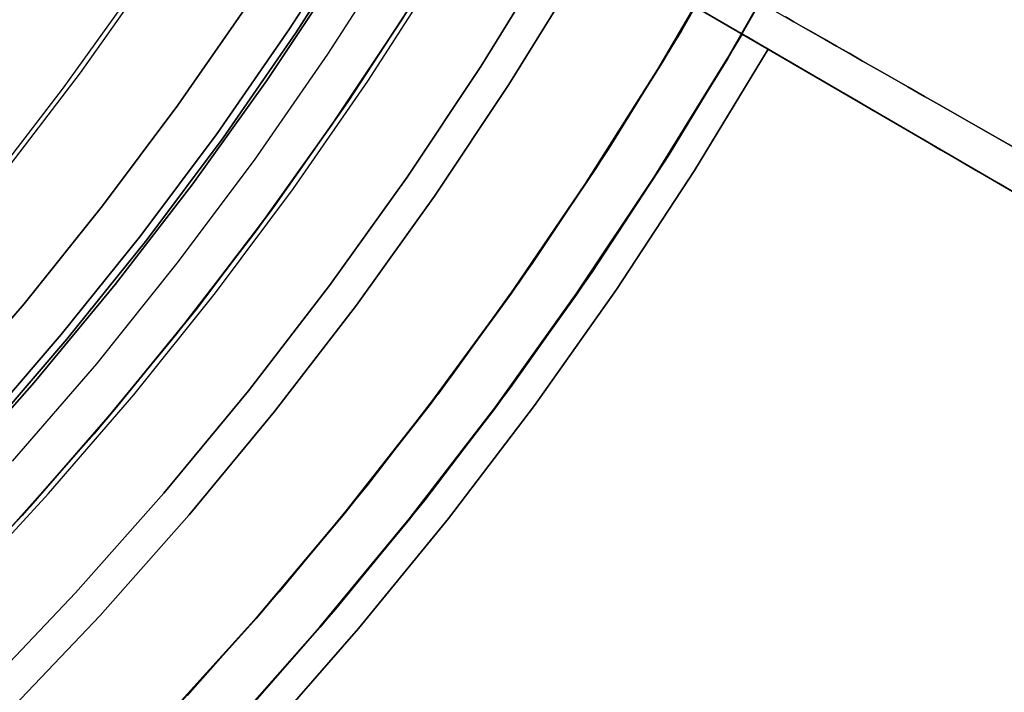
# Model space of a CAD drawing. Header units: millimetres. Extents: x -267 to 897, y -4167 to -3150.
# Tile 111 of 177: x 365 to 383, y -3567 to -3554. Entities that reach past the tile are written whole.
import ezdxf

# ---------------------------------------------------------------- set-up
doc = ezdxf.new("R2010")
doc.units = ezdxf.units.MM
doc.layers.add('1', color=7, linetype='Continuous')

msp = doc.modelspace()

# ---------------------------------------------------------------- linework, layer by layer
at = {"layer": '1', "color": 29, "true_color": 0x4d342b}
for p, q in [((378.445, -3554.697, 54.462), (356.847, -3542.096, 54.462)), ((356.847, -3542.096, 54.462), (378.445, -3554.697, 54.462)), ((369.937, -3549.733, 96.062), (378.925, -3554.977, 85.657)), ((378.925, -3554.977, 85.657), (369.937, -3549.733, 96.062)), ((374.005, -3551.388, 75.262), (382.787, -3556.407, 75.262)), ((373.695, -3551.925, 75.262), (382.431, -3557.022, 75.262)), ((367.521, -3553.563, 96.062), (366.214, -3555.412, 96.062)), ((367.521, -3553.563, 96.062), (366.214, -3555.412, 96.062)), ((372.441, -3553.99, 62.462), (371.117, -3556.01, 62.462)), ((371.117, -3556.01, 62.462), (372.441, -3553.99, 62.462)), ((372.441, -3553.99, 71.512), (371.117, -3556.01, 71.512)), ((371.16, -3555.947, 80.562), (372.462, -3553.958, 80.562)), ((372.462, -3553.958, 80.562), (371.16, -3555.947, 80.562)), ((379.398, -3554.47, 69.035), (379.241, -3554.381, 68.491)), ((379.241, -3554.381, 68.491), (379.398, -3554.47, 69.035)), ((379.262, -3554.393, 85.657), (389.18, -3560.061, 85.657)), ((379.262, -3554.393, 85.657), (389.18, -3560.061, 85.657)), ((379.57, -3554.569, 69.572), (379.398, -3554.47, 69.035)), ((379.398, -3554.47, 69.035), (379.57, -3554.569, 69.572)), ((379.759, -3554.676, 70.102), (379.57, -3554.569, 69.572)), ((379.57, -3554.569, 69.572), (379.759, -3554.676, 70.102)), ((378.445, -3554.697, 66.264), (377.093, -3556.925, 66.264)), ((378.445, -3554.697, 66.264), (377.093, -3556.925, 66.264)), ((377.093, -3556.925, 54.462), (378.445, -3554.697, 54.462)), ((378.445, -3554.697, 60.363), (377.093, -3556.925, 60.363)), ((378.445, -3554.697, 54.462), (377.093, -3556.925, 54.462)), ((378.535, -3554.749, 66.828), (378.445, -3554.697, 66.264)), ((378.445, -3554.697, 66.264), (378.445, -3554.697, 54.462)), ((378.445, -3554.697, 66.264), (378.535, -3554.749, 66.828)), ((378.445, -3554.697, 54.462), (378.445, -3554.697, 66.264)), ((378.641, -3554.811, 67.387), (378.535, -3554.749, 66.828)), ((378.535, -3554.749, 66.828), (378.641, -3554.811, 67.387)), ((379.963, -3554.793, 70.624), (379.759, -3554.676, 70.102)), ((379.759, -3554.676, 70.102), (379.963, -3554.793, 70.624)), ((378.764, -3554.883, 67.942), (378.641, -3554.811, 67.387)), ((378.641, -3554.811, 67.387), (378.764, -3554.883, 67.942)), ((378.904, -3554.964, 68.491), (378.764, -3554.883, 67.942)), ((378.764, -3554.883, 67.942), (378.904, -3554.964, 68.491)), ((380.183, -3554.919, 71.138), (379.963, -3554.793, 70.624)), ((379.963, -3554.793, 70.624), (380.183, -3554.919, 71.138)), ((380.418, -3555.053, 71.642), (380.183, -3554.919, 71.138)), ((380.183, -3554.919, 71.138), (380.418, -3555.053, 71.642)), ((378.925, -3554.977, 85.657), (377.562, -3557.221, 85.657)), ((377.562, -3557.221, 85.657), (378.925, -3554.977, 85.657)), ((379.06, -3555.055, 69.035), (378.904, -3554.964, 68.491)), ((378.904, -3554.964, 68.491), (379.06, -3555.055, 69.035)), ((388.792, -3560.733, 85.657), (378.925, -3554.977, 85.657)), ((378.925, -3554.977, 85.657), (388.792, -3560.733, 85.657)), ((379.231, -3555.155, 69.572), (379.06, -3555.055, 69.035)), ((379.06, -3555.055, 69.035), (379.231, -3555.155, 69.572)), ((380.668, -3555.196, 72.138), (380.418, -3555.053, 71.642)), ((380.418, -3555.053, 71.642), (380.668, -3555.196, 72.138)), ((379.419, -3555.265, 70.102), (379.231, -3555.155, 69.572)), ((379.231, -3555.155, 69.572), (379.419, -3555.265, 70.102)), ((379.622, -3555.383, 70.624), (379.419, -3555.265, 70.102)), ((379.419, -3555.265, 70.102), (379.622, -3555.383, 70.624)), ((380.932, -3555.347, 72.623), (380.668, -3555.196, 72.138)), ((380.668, -3555.196, 72.138), (380.932, -3555.347, 72.623)), ((366.214, -3555.412, 96.062), (364.844, -3557.215, 96.062)), ((366.214, -3555.412, 96.062), (364.844, -3557.215, 96.062)), ((379.841, -3555.511, 71.138), (379.622, -3555.383, 70.624)), ((379.622, -3555.383, 70.624), (379.841, -3555.511, 71.138)), ((381.211, -3555.506, 73.097), (380.932, -3555.347, 72.623)), ((380.932, -3555.347, 72.623), (381.211, -3555.506, 73.097)), ((380.075, -3555.647, 71.642), (379.841, -3555.511, 71.138)), ((379.841, -3555.511, 71.138), (380.075, -3555.647, 71.642)), ((380.323, -3555.792, 72.138), (380.075, -3555.647, 71.642)), ((380.075, -3555.647, 71.642), (380.323, -3555.792, 72.138)), ((381.504, -3555.674, 73.56), (381.211, -3555.506, 73.097)), ((381.211, -3555.506, 73.097), (381.504, -3555.674, 73.56)), ((381.811, -3555.849, 74.01), (381.504, -3555.674, 73.56)), ((381.504, -3555.674, 73.56), (381.811, -3555.849, 74.01)), ((380.586, -3555.946, 72.623), (380.323, -3555.792, 72.138)), ((380.323, -3555.792, 72.138), (380.586, -3555.946, 72.623)), ((382.13, -3556.032, 74.449), (381.811, -3555.849, 74.01)), ((381.811, -3555.849, 74.01), (382.13, -3556.032, 74.449)), ((371.117, -3556.01, 62.462), (369.723, -3557.983, 62.462)), ((369.723, -3557.983, 62.462), (371.117, -3556.01, 62.462)), ((371.117, -3556.01, 71.512), (369.723, -3557.983, 71.512)), ((369.791, -3557.89, 80.562), (371.16, -3555.947, 80.562)), ((371.16, -3555.947, 80.562), (369.791, -3557.89, 80.562)), ((380.864, -3556.108, 73.097), (380.586, -3555.946, 72.623)), ((380.586, -3555.946, 72.623), (380.864, -3556.108, 73.097)), ((382.463, -3556.222, 74.875), (382.13, -3556.032, 74.449)), ((382.13, -3556.032, 74.449), (382.463, -3556.222, 74.875)), ((381.155, -3556.278, 73.56), (380.864, -3556.108, 73.097)), ((380.864, -3556.108, 73.097), (381.155, -3556.278, 73.56)), ((382.808, -3556.419, 75.287), (382.463, -3556.222, 74.875)), ((382.463, -3556.222, 74.875), (382.808, -3556.419, 75.287)), ((381.46, -3556.456, 74.01), (381.155, -3556.278, 73.56)), ((381.155, -3556.278, 73.56), (381.46, -3556.456, 74.01)), ((381.778, -3556.641, 74.449), (381.46, -3556.456, 74.01)), ((381.46, -3556.456, 74.01), (381.778, -3556.641, 74.449)), ((383.166, -3556.623, 75.685), (382.808, -3556.419, 75.287)), ((382.808, -3556.419, 75.287), (383.166, -3556.623, 75.685)), ((382.109, -3556.835, 74.875), (381.778, -3556.641, 74.449)), ((381.778, -3556.641, 74.449), (382.109, -3556.835, 74.875)), ((383.535, -3556.834, 76.069), (383.166, -3556.623, 75.685)), ((383.166, -3556.623, 75.685), (383.535, -3556.834, 76.069)), ((377.093, -3556.925, 66.264), (375.664, -3559.105, 66.264)), ((377.093, -3556.925, 66.264), (375.664, -3559.105, 66.264)), ((375.664, -3559.105, 54.462), (377.093, -3556.925, 54.462)), ((377.093, -3556.925, 60.363), (375.664, -3559.105, 60.363)), ((377.093, -3556.925, 54.462), (375.664, -3559.105, 54.462)), ((382.453, -3557.035, 75.287), (382.109, -3556.835, 74.875)), ((382.109, -3556.835, 74.875), (382.453, -3557.035, 75.287)), ((382.808, -3557.242, 75.685), (382.453, -3557.035, 75.287)), ((382.453, -3557.035, 75.287), (382.808, -3557.242, 75.685)), ((377.562, -3557.221, 85.657), (376.123, -3559.418, 85.657)), ((376.123, -3559.418, 85.657), (377.562, -3557.221, 85.657)), ((383.175, -3557.456, 76.069), (382.808, -3557.242, 75.685)), ((382.808, -3557.242, 75.685), (383.175, -3557.456, 76.069)), ((383.554, -3557.677, 76.438), (383.175, -3557.456, 76.069)), ((383.175, -3557.456, 76.069), (383.554, -3557.677, 76.438)), ((369.723, -3557.983, 62.462), (368.262, -3559.907, 62.462)), ((368.262, -3559.907, 62.462), (369.723, -3557.983, 62.462)), ((369.723, -3557.983, 71.512), (368.262, -3559.907, 71.512)), ((368.357, -3559.786, 80.562), (369.791, -3557.89, 80.562)), ((369.791, -3557.89, 80.562), (368.357, -3559.786, 80.562)), ((375.664, -3559.105, 66.264), (374.16, -3561.234, 66.264)), ((375.664, -3559.105, 66.264), (374.16, -3561.234, 66.264)), ((374.16, -3561.234, 54.462), (375.664, -3559.105, 54.462)), ((375.664, -3559.105, 60.363), (374.16, -3561.234, 60.363)), ((375.664, -3559.105, 54.462), (374.16, -3561.234, 54.462)), ((376.123, -3559.418, 85.657), (374.607, -3561.562, 85.657)), ((374.607, -3561.562, 85.657), (376.123, -3559.418, 85.657)), ((366.858, -3561.631, 80.562), (368.357, -3559.786, 80.562)), ((368.357, -3559.786, 80.562), (366.858, -3561.631, 80.562)), ((368.262, -3559.907, 62.462), (366.734, -3561.778, 62.462)), ((366.734, -3561.778, 62.462), (368.262, -3559.907, 62.462)), ((368.262, -3559.907, 71.512), (366.734, -3561.778, 71.512)), ((374.16, -3561.234, 66.264), (372.582, -3563.31, 66.264)), ((374.16, -3561.234, 66.264), (372.582, -3563.31, 66.264)), ((372.582, -3563.31, 54.462), (374.16, -3561.234, 54.462)), ((374.16, -3561.234, 60.363), (372.582, -3563.31, 60.363)), ((374.16, -3561.234, 54.462), (372.582, -3563.31, 54.462)), ((365.297, -3563.424, 80.562), (366.858, -3561.631, 80.562)), ((366.858, -3561.631, 80.562), (365.297, -3563.424, 80.562)), ((374.607, -3561.562, 85.657), (373.019, -3563.653, 85.657)), ((373.019, -3563.653, 85.657), (374.607, -3561.562, 85.657)), ((366.734, -3561.778, 62.462), (365.143, -3563.595, 62.462)), ((365.143, -3563.595, 62.462), (366.734, -3561.778, 62.462)), ((366.734, -3561.778, 71.512), (365.143, -3563.595, 71.512)), ((372.582, -3563.31, 66.264), (370.934, -3565.329, 66.264)), ((372.582, -3563.31, 66.264), (370.934, -3565.329, 66.264)), ((370.934, -3565.329, 54.462), (372.582, -3563.31, 54.462)), ((372.582, -3563.31, 60.363), (370.934, -3565.329, 60.363)), ((372.582, -3563.31, 54.462), (370.934, -3565.329, 54.462)), ((363.676, -3565.163, 80.562), (365.297, -3563.424, 80.562)), ((365.297, -3563.424, 80.562), (363.676, -3565.163, 80.562)), ((365.143, -3563.595, 62.462), (363.489, -3565.356, 62.462)), ((363.489, -3565.356, 62.462), (365.143, -3563.595, 62.462)), ((365.143, -3563.595, 71.512), (363.489, -3565.356, 71.512)), ((373.019, -3563.653, 85.657), (371.358, -3565.688, 85.657)), ((371.358, -3565.688, 85.657), (373.019, -3563.653, 85.657)), ((370.934, -3565.329, 66.264), (369.217, -3567.29, 66.264)), ((370.934, -3565.329, 66.264), (369.217, -3567.29, 66.264)), ((369.217, -3567.29, 54.462), (370.934, -3565.329, 54.462)), ((370.934, -3565.329, 60.363), (369.217, -3567.29, 60.363)), ((370.934, -3565.329, 54.462), (369.217, -3567.29, 54.462)), ((371.358, -3565.688, 85.657), (369.628, -3567.663, 85.657)), ((369.628, -3567.663, 85.657), (371.358, -3565.688, 85.657))]:
    msp.add_line(p, q, dxfattribs=at)
at = {"layer": '1', "color": 250, "true_color": 0x111111}
for p, q in [((377.32, -3554.637, 31.002), (378.584, -3552.418, 31.002)), ((378.584, -3552.418, 31.002), (377.32, -3554.637, 31.002)), ((371.357, -3552.624, 49.019), (370.085, -3554.602, 49.019)), ((370.085, -3554.602, 49.019), (371.357, -3552.624, 49.019)), ((371.472, -3552.696, 65.792), (370.198, -3554.677, 65.792)), ((370.198, -3554.677, 65.792), (371.472, -3552.696, 65.792)), ((371.472, -3552.696, 65.792), (370.198, -3554.677, 65.792)), ((378.18, -3555.147, 31.002), (379.461, -3552.898, 31.002)), ((379.461, -3552.898, 49.991), (378.18, -3555.147, 49.991)), ((379.461, -3552.898, 40.496), (378.18, -3555.147, 40.496)), ((379.461, -3552.898, 31.002), (378.18, -3555.147, 31.002)), ((379.461, -3552.898, 49.991), (378.18, -3555.147, 49.991)), ((372.073, -3553.068, 50.483), (370.785, -3555.07, 50.483)), ((372.073, -3553.068, 50.483), (370.785, -3555.07, 50.483)), ((378.157, -3553.165, 51.002), (376.881, -3555.346, 51.002)), ((378.157, -3553.165, 51.002), (376.881, -3555.346, 51.002)), ((370.966, -3553.601, 78.12), (369.665, -3555.557, 78.12)), ((369.665, -3555.557, 76.8), (370.966, -3553.601, 76.8)), ((370.966, -3553.601, 78.12), (369.665, -3555.557, 78.12)), ((370.966, -3553.601, 77.46), (369.665, -3555.557, 77.46)), ((369.665, -3555.557, 76.8), (370.966, -3553.601, 76.8)), ((371.531, -3555.568, 51.002), (372.836, -3553.54, 51.002)), ((371.531, -3555.568, 51.002), (372.836, -3553.54, 51.002)), ((367.213, -3553.864, 81.1), (365.905, -3555.691, 81.1)), ((367.213, -3553.864, 81.1), (365.905, -3555.691, 81.1)), ((369.342, -3554.105, 48.502), (368.02, -3556.012, 48.502)), ((368.02, -3556.012, 48.502), (369.342, -3554.105, 48.502)), ((369.342, -3554.105, 48.502), (368.02, -3556.012, 48.502)), ((370.861, -3556.383, 67.3), (372.19, -3554.385, 67.3)), ((372.19, -3554.385, 76.8), (370.861, -3556.383, 76.8)), ((372.19, -3554.385, 72.05), (370.861, -3556.383, 72.05)), ((372.19, -3554.385, 76.8), (370.861, -3556.383, 76.8)), ((372.19, -3554.385, 67.3), (370.861, -3556.383, 67.3)), ((370.085, -3554.602, 49.019), (368.745, -3556.534, 49.019)), ((368.745, -3556.534, 49.019), (370.085, -3554.602, 49.019)), ((370.198, -3554.677, 65.792), (368.855, -3556.613, 65.792)), ((368.855, -3556.613, 65.792), (370.198, -3554.677, 65.792)), ((370.198, -3554.677, 65.792), (368.855, -3556.613, 65.792)), ((375.979, -3556.812, 31.002), (377.32, -3554.637, 31.002)), ((377.32, -3554.637, 31.002), (375.979, -3556.812, 31.002)), ((370.785, -3555.07, 50.483), (369.429, -3557.026, 50.483)), ((370.785, -3555.07, 50.483), (369.429, -3557.026, 50.483)), ((376.821, -3557.351, 31.002), (378.18, -3555.147, 31.002)), ((378.18, -3555.147, 49.991), (376.821, -3557.351, 49.991)), ((378.18, -3555.147, 40.496), (376.821, -3557.351, 40.496)), ((378.18, -3555.147, 31.002), (376.821, -3557.351, 31.002)), ((378.18, -3555.147, 49.991), (376.821, -3557.351, 49.991)), ((376.881, -3555.346, 51.002), (375.532, -3557.481, 51.002)), ((376.881, -3555.346, 51.002), (375.532, -3557.481, 51.002)), ((369.665, -3555.557, 78.12), (368.297, -3557.467, 78.12)), ((368.297, -3557.467, 76.8), (369.665, -3555.557, 76.8)), ((369.665, -3555.557, 78.12), (368.297, -3557.467, 78.12)), ((369.665, -3555.557, 77.46), (368.297, -3557.467, 77.46)), ((368.297, -3557.467, 76.8), (369.665, -3555.557, 76.8)), ((370.157, -3557.55, 51.002), (371.531, -3555.568, 51.002)), ((370.157, -3557.55, 51.002), (371.531, -3555.568, 51.002)), ((365.905, -3555.691, 81.1), (364.535, -3557.471, 81.1)), ((365.905, -3555.691, 81.1), (364.535, -3557.471, 81.1)), ((368.02, -3556.012, 48.502), (366.632, -3557.871, 48.502)), ((366.632, -3557.871, 48.502), (368.02, -3556.012, 48.502)), ((368.02, -3556.012, 48.502), (366.632, -3557.871, 48.502)), ((369.465, -3558.334, 67.3), (370.861, -3556.383, 67.3)), ((370.861, -3556.383, 76.8), (369.465, -3558.334, 76.8)), ((370.861, -3556.383, 72.05), (369.465, -3558.334, 72.05)), ((370.861, -3556.383, 76.8), (369.465, -3558.334, 76.8)), ((370.861, -3556.383, 67.3), (369.465, -3558.334, 67.3)), ((368.745, -3556.534, 49.019), (367.339, -3558.418, 49.019)), ((367.339, -3558.418, 49.019), (368.745, -3556.534, 49.019)), ((368.855, -3556.613, 65.792), (367.446, -3558.501, 65.792)), ((367.446, -3558.501, 65.792), (368.855, -3556.613, 65.792)), ((368.855, -3556.613, 65.792), (367.446, -3558.501, 65.792)), ((374.565, -3558.939, 31.002), (375.979, -3556.812, 31.002)), ((375.979, -3556.812, 31.002), (374.565, -3558.939, 31.002)), ((369.429, -3557.026, 50.483), (368.005, -3558.933, 50.483)), ((369.429, -3557.026, 50.483), (368.005, -3558.933, 50.483)), ((368.297, -3557.467, 78.12), (366.865, -3559.329, 78.12)), ((366.865, -3559.329, 76.8), (368.297, -3557.467, 76.8)), ((368.297, -3557.467, 78.12), (366.865, -3559.329, 78.12)), ((368.297, -3557.467, 77.46), (366.865, -3559.329, 77.46)), ((366.865, -3559.329, 76.8), (368.297, -3557.467, 76.8)), ((375.532, -3557.481, 51.002), (374.11, -3559.57, 51.002)), ((375.532, -3557.481, 51.002), (374.11, -3559.57, 51.002)), ((375.388, -3559.507, 31.002), (376.821, -3557.351, 31.002)), ((376.821, -3557.351, 49.991), (375.388, -3559.507, 49.991)), ((376.821, -3557.351, 40.496), (375.388, -3559.507, 40.496)), ((376.821, -3557.351, 31.002), (375.388, -3559.507, 31.002)), ((376.821, -3557.351, 49.991), (375.388, -3559.507, 49.991)), ((368.715, -3559.482, 51.002), (370.157, -3557.55, 51.002)), ((368.715, -3559.482, 51.002), (370.157, -3557.55, 51.002)), ((366.632, -3557.871, 48.502), (365.181, -3559.682, 48.502)), ((365.181, -3559.682, 48.502), (366.632, -3557.871, 48.502)), ((366.632, -3557.871, 48.502), (365.181, -3559.682, 48.502)), ((368.001, -3560.235, 67.3), (369.465, -3558.334, 67.3)), ((369.465, -3558.334, 76.8), (368.001, -3560.235, 76.8)), ((369.465, -3558.334, 72.05), (368.001, -3560.235, 72.05)), ((369.465, -3558.334, 76.8), (368.001, -3560.235, 76.8)), ((369.465, -3558.334, 67.3), (368.001, -3560.235, 67.3)), ((367.339, -3558.418, 49.019), (365.868, -3560.252, 49.019)), ((365.868, -3560.252, 49.019), (367.339, -3558.418, 49.019)), ((367.446, -3558.501, 65.792), (365.973, -3560.339, 65.792)), ((365.973, -3560.339, 65.792), (367.446, -3558.501, 65.792)), ((367.446, -3558.501, 65.792), (365.973, -3560.339, 65.792)), ((368.005, -3558.933, 50.483), (366.517, -3560.791, 50.483)), ((368.005, -3558.933, 50.483), (366.517, -3560.791, 50.483)), ((373.077, -3561.016, 31.002), (374.565, -3558.939, 31.002)), ((374.565, -3558.939, 31.002), (373.077, -3561.016, 31.002)), ((366.865, -3559.329, 78.12), (365.369, -3561.14, 78.12)), ((365.369, -3561.14, 76.8), (366.865, -3559.329, 76.8)), ((366.865, -3559.329, 78.12), (365.369, -3561.14, 78.12)), ((366.865, -3559.329, 77.46), (365.369, -3561.14, 77.46)), ((365.369, -3561.14, 76.8), (366.865, -3559.329, 76.8)), ((367.207, -3561.364, 51.002), (368.715, -3559.482, 51.002)), ((367.207, -3561.364, 51.002), (368.715, -3559.482, 51.002)), ((365.181, -3559.682, 48.502), (363.668, -3561.441, 48.502)), ((363.668, -3561.441, 48.502), (365.181, -3559.682, 48.502)), ((365.181, -3559.682, 48.502), (363.668, -3561.441, 48.502)), ((374.11, -3559.57, 51.002), (372.618, -3561.609, 51.002)), ((374.11, -3559.57, 51.002), (372.618, -3561.609, 51.002)), ((373.88, -3561.612, 31.002), (375.388, -3559.507, 31.002)), ((375.388, -3559.507, 49.991), (373.88, -3561.612, 49.991)), ((375.388, -3559.507, 40.496), (373.88, -3561.612, 40.496)), ((375.388, -3559.507, 31.002), (373.88, -3561.612, 31.002)), ((375.388, -3559.507, 49.991), (373.88, -3561.612, 49.991)), ((365.868, -3560.252, 49.019), (364.335, -3562.035, 49.019)), ((364.335, -3562.035, 49.019), (365.868, -3560.252, 49.019)), ((365.973, -3560.339, 65.792), (364.437, -3562.125, 65.792)), ((364.437, -3562.125, 65.792), (365.973, -3560.339, 65.792)), ((365.973, -3560.339, 65.792), (364.437, -3562.125, 65.792)), ((366.473, -3562.085, 67.3), (368.001, -3560.235, 67.3)), ((368.001, -3560.235, 76.8), (366.473, -3562.085, 76.8)), ((368.001, -3560.235, 72.05), (366.473, -3562.085, 72.05)), ((368.001, -3560.235, 76.8), (366.473, -3562.085, 76.8)), ((368.001, -3560.235, 67.3), (366.473, -3562.085, 67.3)), ((366.517, -3560.791, 50.483), (364.964, -3562.595, 50.483)), ((366.517, -3560.791, 50.483), (364.964, -3562.595, 50.483)), ((365.369, -3561.14, 78.12), (363.811, -3562.898, 78.12)), ((363.811, -3562.898, 76.8), (365.369, -3561.14, 76.8)), ((365.369, -3561.14, 78.12), (363.811, -3562.898, 78.12)), ((365.369, -3561.14, 77.46), (363.811, -3562.898, 77.46)), ((363.811, -3562.898, 76.8), (365.369, -3561.14, 76.8)), ((371.519, -3563.041, 31.002), (373.077, -3561.016, 31.002)), ((373.077, -3561.016, 31.002), (371.519, -3563.041, 31.002)), ((365.635, -3563.192, 51.002), (367.207, -3561.364, 51.002)), ((365.635, -3563.192, 51.002), (367.207, -3561.364, 51.002)), ((372.618, -3561.609, 51.002), (371.058, -3563.596, 51.002)), ((372.618, -3561.609, 51.002), (371.058, -3563.596, 51.002)), ((372.301, -3563.664, 31.002), (373.88, -3561.612, 31.002)), ((373.88, -3561.612, 49.991), (372.301, -3563.664, 49.991)), ((373.88, -3561.612, 40.496), (372.301, -3563.664, 40.496)), ((373.88, -3561.612, 31.002), (372.301, -3563.664, 31.002)), ((373.88, -3561.612, 49.991), (372.301, -3563.664, 49.991)), ((364.882, -3563.881, 67.3), (366.473, -3562.085, 67.3)), ((366.473, -3562.085, 76.8), (364.882, -3563.881, 76.8)), ((366.473, -3562.085, 72.05), (364.882, -3563.881, 72.05)), ((366.473, -3562.085, 76.8), (364.882, -3563.881, 76.8)), ((366.473, -3562.085, 67.3), (364.882, -3563.881, 67.3)), ((369.892, -3565.01, 31.002), (371.519, -3563.041, 31.002)), ((371.519, -3563.041, 31.002), (369.892, -3565.01, 31.002)), ((364, -3564.965, 51.002), (365.635, -3563.192, 51.002)), ((364, -3564.965, 51.002), (365.635, -3563.192, 51.002)), ((371.058, -3563.596, 51.002), (369.43, -3565.528, 51.002)), ((371.058, -3563.596, 51.002), (369.43, -3565.528, 51.002)), ((370.652, -3565.66, 31.002), (372.301, -3563.664, 31.002)), ((372.301, -3563.664, 49.991), (370.652, -3565.66, 49.991)), ((372.301, -3563.664, 40.496), (370.652, -3565.66, 40.496)), ((372.301, -3563.664, 31.002), (370.652, -3565.66, 31.002)), ((372.301, -3563.664, 49.991), (370.652, -3565.66, 49.991)), ((368.198, -3566.922, 31.002), (369.892, -3565.01, 31.002)), ((369.892, -3565.01, 31.002), (368.198, -3566.922, 31.002)), ((369.43, -3565.528, 51.002), (367.737, -3567.403, 51.002)), ((369.43, -3565.528, 51.002), (367.737, -3567.403, 51.002)), ((368.935, -3567.598, 31.002), (370.652, -3565.66, 31.002)), ((370.652, -3565.66, 49.991), (368.935, -3567.598, 49.991)), ((370.652, -3565.66, 40.496), (368.935, -3567.598, 40.496)), ((370.652, -3565.66, 31.002), (368.935, -3567.598, 31.002)), ((370.652, -3565.66, 49.991), (368.935, -3567.598, 49.991))]:
    msp.add_line(p, q, dxfattribs=at)
at = {"layer": '1', "color": 7, "true_color": 0xffffff}
for p, q in [((378.389, -3552.773, 31.002), (377.109, -3554.99, 31.002)), ((378.172, -3555.142, 30.316), (379.453, -3552.893, 30.316)), ((378.172, -3555.142, 29.475), (379.453, -3552.893, 29.475)), ((379.453, -3552.893, 30.316), (378.172, -3555.142, 30.316)), ((379.453, -3552.893, 29.895), (378.172, -3555.142, 29.895)), ((379.453, -3552.893, 29.475), (378.172, -3555.142, 29.475)), ((378.251, -3553.015, 31.002), (376.969, -3555.218, 31.002)), ((378.251, -3553.015, 31.002), (376.969, -3555.218, 31.002)), ((374.906, -3553.206, 31.002), (373.616, -3555.299, 31.002)), ((373.616, -3555.299, 31.002), (374.906, -3553.206, 31.002)), ((374.136, -3555.631, 16.136), (375.436, -3553.521, 16.136)), ((375.436, -3553.521, 16.136), (374.136, -3555.631, 16.136)), ((377.109, -3554.99, 31.002), (375.754, -3557.162, 31.002)), ((373.616, -3555.299, 31.002), (372.255, -3557.345, 31.002)), ((372.255, -3557.345, 31.002), (373.616, -3555.299, 31.002)), ((376.969, -3555.218, 31.002), (375.612, -3557.376, 31.002)), ((376.969, -3555.218, 31.002), (375.612, -3557.376, 31.002)), ((376.813, -3557.346, 30.316), (378.172, -3555.142, 30.316)), ((376.813, -3557.346, 29.475), (378.172, -3555.142, 29.475)), ((378.172, -3555.142, 30.316), (376.813, -3557.346, 30.316)), ((378.172, -3555.142, 29.895), (376.813, -3557.346, 29.895)), ((378.172, -3555.142, 29.475), (376.813, -3557.346, 29.475)), ((372.763, -3557.695, 16.136), (374.136, -3555.631, 16.136)), ((374.136, -3555.631, 16.136), (372.763, -3557.695, 16.136)), ((375.754, -3557.162, 31.002), (374.324, -3559.285, 31.002)), ((372.255, -3557.345, 31.002), (370.824, -3559.343, 31.002)), ((370.824, -3559.343, 31.002), (372.255, -3557.345, 31.002)), ((375.612, -3557.376, 31.002), (374.182, -3559.486, 31.002)), ((375.612, -3557.376, 31.002), (374.182, -3559.486, 31.002)), ((375.38, -3559.502, 30.316), (376.813, -3557.346, 30.316)), ((375.38, -3559.502, 29.475), (376.813, -3557.346, 29.475)), ((376.813, -3557.346, 30.316), (375.38, -3559.502, 30.316)), ((376.813, -3557.346, 29.895), (375.38, -3559.502, 29.895)), ((376.813, -3557.346, 29.475), (375.38, -3559.502, 29.475)), ((371.32, -3559.711, 16.136), (372.763, -3557.695, 16.136)), ((372.763, -3557.695, 16.136), (371.32, -3559.711, 16.136)), ((374.324, -3559.285, 31.002), (372.822, -3561.358, 31.002)), ((370.824, -3559.343, 31.002), (369.325, -3561.291, 31.002)), ((369.325, -3561.291, 31.002), (370.824, -3559.343, 31.002)), ((374.182, -3559.486, 31.002), (372.68, -3561.545, 31.002)), ((374.182, -3559.486, 31.002), (372.68, -3561.545, 31.002)), ((373.873, -3561.607, 30.316), (375.38, -3559.502, 30.316)), ((373.873, -3561.607, 29.475), (375.38, -3559.502, 29.475)), ((375.38, -3559.502, 30.316), (373.873, -3561.607, 30.316)), ((375.38, -3559.502, 29.895), (373.873, -3561.607, 29.895)), ((375.38, -3559.502, 29.475), (373.873, -3561.607, 29.475)), ((369.808, -3561.676, 16.136), (371.32, -3559.711, 16.136)), ((371.32, -3559.711, 16.136), (369.808, -3561.676, 16.136)), ((369.325, -3561.291, 31.002), (367.76, -3563.186, 31.002)), ((367.76, -3563.186, 31.002), (369.325, -3561.291, 31.002)), ((368.229, -3563.587, 16.136), (369.808, -3561.676, 16.136)), ((369.808, -3561.676, 16.136), (368.229, -3563.587, 16.136)), ((372.68, -3561.545, 31.002), (371.107, -3563.551, 31.002)), ((372.68, -3561.545, 31.002), (371.107, -3563.551, 31.002)), ((372.294, -3563.658, 30.316), (373.873, -3561.607, 30.316)), ((372.294, -3563.658, 29.475), (373.873, -3561.607, 29.475)), ((373.873, -3561.607, 30.316), (372.294, -3563.658, 30.316)), ((373.873, -3561.607, 29.895), (372.294, -3563.658, 29.895)), ((373.873, -3561.607, 29.475), (372.294, -3563.658, 29.475)), ((367.76, -3563.186, 31.002), (366.13, -3565.025, 31.002)), ((366.13, -3565.025, 31.002), (367.76, -3563.186, 31.002)), ((366.585, -3565.442, 16.136), (368.229, -3563.587, 16.136)), ((368.229, -3563.587, 16.136), (366.585, -3565.442, 16.136)), ((371.107, -3563.551, 31.002), (369.467, -3565.502, 31.002)), ((371.107, -3563.551, 31.002), (369.467, -3565.502, 31.002)), ((370.645, -3565.654, 30.316), (372.294, -3563.658, 30.316)), ((370.645, -3565.654, 29.475), (372.294, -3563.658, 29.475)), ((372.294, -3563.658, 30.316), (370.645, -3565.654, 30.316)), ((372.294, -3563.658, 29.895), (370.645, -3565.654, 29.895)), ((372.294, -3563.658, 29.475), (370.645, -3565.654, 29.475)), ((366.13, -3565.025, 31.002), (364.438, -3566.808, 31.002)), ((364.438, -3566.808, 31.002), (366.13, -3565.025, 31.002)), ((364.878, -3567.24, 16.136), (366.585, -3565.442, 16.136)), ((366.585, -3565.442, 16.136), (364.878, -3567.24, 16.136)), ((369.467, -3565.502, 31.002), (367.761, -3567.395, 31.002)), ((369.467, -3565.502, 31.002), (367.761, -3567.395, 31.002)), ((368.928, -3567.592, 30.316), (370.645, -3565.654, 30.316)), ((368.928, -3567.592, 29.475), (370.645, -3565.654, 29.475)), ((370.645, -3565.654, 30.316), (368.928, -3567.592, 30.316)), ((370.645, -3565.654, 29.895), (368.928, -3567.592, 29.895)), ((370.645, -3565.654, 29.475), (368.928, -3567.592, 29.475))]:
    msp.add_line(p, q, dxfattribs=at)

doc.saveas('drawing.dxf')
